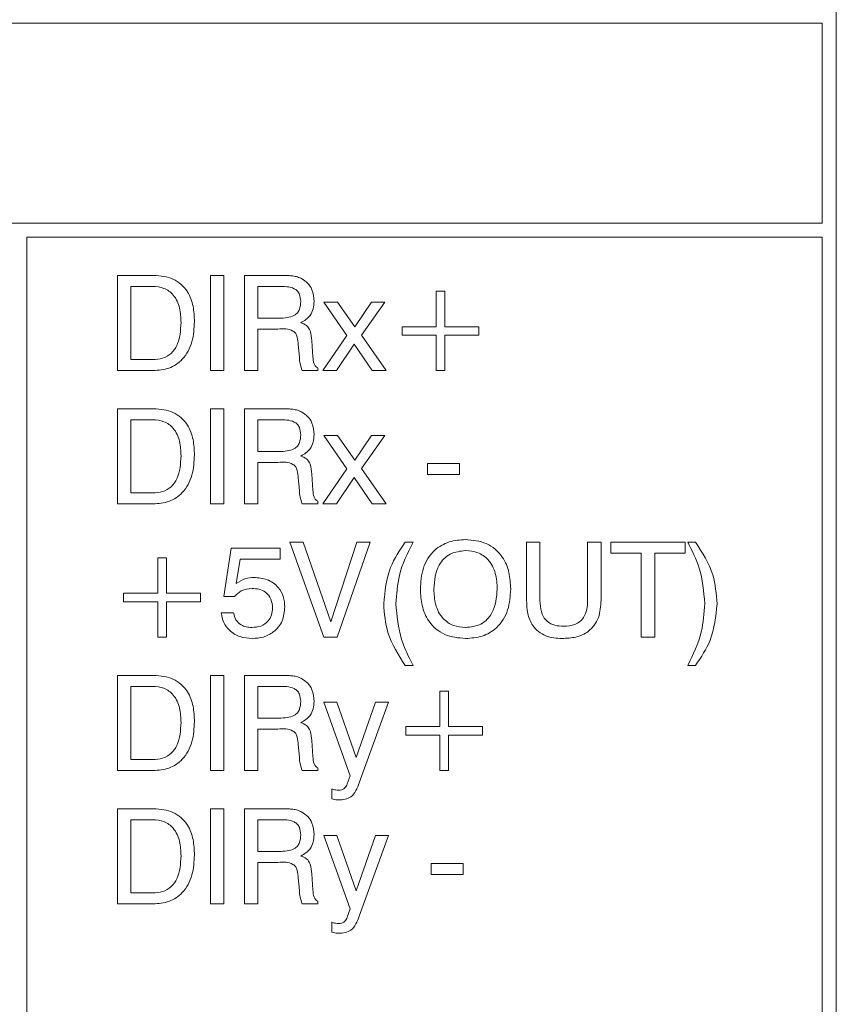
# Model space of a CAD drawing. Header units: millimetres. Extents: x 22 to 278, y 61 to 167.
# Tile 17 of 148: x 79.98 to 88.56, y 121.61 to 131.95. Entities that reach past the tile are written whole.
import ezdxf

# ---------------------------------------------------------------- set-up
doc = ezdxf.new("R2010")
doc.units = ezdxf.units.MM
doc.layers.get('0').update_dxf_attribs({"lineweight": 15})

msp = doc.modelspace()

# ---------------------------------------------------------------- linework, layer by layer
for p, q in [((88.5564, 94.1611), (88.5564, 132.0611)), ((88.4064, 131.9111), (65.5564, 131.9111)), ((88.4064, 129.8111), (88.4064, 131.9111)), ((65.5564, 129.8111), (88.4064, 129.8111)), ((88.4064, 129.6611), (80.0564, 129.6611)), ((80.0564, 129.6611), (80.0564, 94.3111)), ((88.4064, 94.3111), (88.4064, 129.6611)), ((81.0089, 129.2611), (81.3899, 129.2611)), ((81.0089, 128.2611), (81.0089, 129.2611)), ((81.9833, 129.2611), (82.1243, 129.2611)), ((81.9833, 128.2611), (81.9833, 129.2611)), ((82.1243, 129.2611), (82.1243, 128.2611)), ((82.3423, 129.2611), (82.7253, 129.2611)), ((82.3423, 128.2611), (82.3423, 129.2611)), ((81.3785, 129.1457), (81.1499, 129.1457)), ((81.1499, 129.1457), (81.1499, 128.3765)), ((82.7038, 129.1457), (82.4819, 129.1457)), ((82.4819, 129.1457), (82.4819, 128.8124)), ((84.3551, 128.7226), (84.3551, 129.0944)), ((84.3551, 129.0944), (84.4448, 129.0944)), ((84.4448, 129.0944), (84.4448, 128.7226)), ((83.1756, 128.979), (83.3194, 128.979)), ((83.4178, 128.6305), (83.1756, 128.979)), ((83.3194, 128.979), (83.4989, 128.721)), ((83.4989, 128.721), (83.6748, 128.979)), ((83.8166, 128.979), (83.571, 128.6319)), ((83.6748, 128.979), (83.8166, 128.979)), ((82.4819, 128.8124), (82.7038, 128.8124)), ((82.4833, 128.697), (82.4833, 128.2611)), ((82.6936, 128.697), (82.4833, 128.697)), ((83.1628, 128.2611), (83.4178, 128.6305)), ((83.571, 128.6319), (83.8294, 128.2611)), ((83.9961, 128.7226), (84.3551, 128.7226)), ((83.9961, 128.6329), (83.9961, 128.7226)), ((84.3551, 128.6329), (83.9961, 128.6329)), ((84.3551, 128.2611), (84.3551, 128.6329)), ((84.4448, 128.7226), (84.8038, 128.7226)), ((84.4448, 128.6329), (84.4448, 128.2611)), ((84.8038, 128.6329), (84.4448, 128.6329)), ((84.8038, 128.7226), (84.8038, 128.6329)), ((82.9182, 128.4013), (82.9064, 128.5339)), ((83.0474, 128.5754), (83.0598, 128.4075)), ((83.4927, 128.5385), (83.3068, 128.2611)), ((83.6828, 128.2611), (83.4927, 128.5385)), ((81.1499, 128.3765), (81.3785, 128.3765)), ((82.9182, 128.3971), (82.9182, 128.4013)), ((81.3845, 128.2611), (81.0089, 128.2611)), ((82.1243, 128.2611), (81.9833, 128.2611)), ((82.4833, 128.2611), (82.3423, 128.2611)), ((83.1115, 128.2611), (82.9488, 128.2611)), ((83.1115, 128.2893), (83.1115, 128.2611)), ((83.3068, 128.2611), (83.1628, 128.2611)), ((83.8294, 128.2611), (83.6828, 128.2611)), ((84.4448, 128.2611), (84.3551, 128.2611)), ((81.0089, 127.8611), (81.3899, 127.8611)), ((81.0089, 126.8611), (81.0089, 127.8611)), ((81.9833, 127.8611), (82.1243, 127.8611)), ((81.9833, 126.8611), (81.9833, 127.8611)), ((82.1243, 127.8611), (82.1243, 126.8611)), ((82.3423, 127.8611), (82.7253, 127.8611)), ((82.3423, 126.8611), (82.3423, 127.8611)), ((81.1499, 127.7457), (81.1499, 126.9765)), ((81.3785, 127.7457), (81.1499, 127.7457)), ((82.7038, 127.7457), (82.4819, 127.7457)), ((82.4819, 127.7457), (82.4819, 127.4124)), ((83.1756, 127.579), (83.3194, 127.579)), ((83.4178, 127.2305), (83.1756, 127.579)), ((83.3194, 127.579), (83.4989, 127.321)), ((83.4989, 127.321), (83.6748, 127.579)), ((83.8166, 127.579), (83.571, 127.2319)), ((83.6748, 127.579), (83.8166, 127.579)), ((82.4819, 127.4124), (82.7038, 127.4124)), ((82.4833, 127.297), (82.4833, 126.8611)), ((82.6936, 127.297), (82.4833, 127.297)), ((84.2653, 127.2842), (84.5987, 127.2842)), ((84.2653, 127.1688), (84.2653, 127.2842)), ((84.5987, 127.2842), (84.5987, 127.1688)), ((83.0474, 127.1754), (83.0598, 127.0075)), ((83.1628, 126.8611), (83.4178, 127.2305)), ((83.571, 127.2319), (83.8294, 126.8611)), ((82.9182, 127.0013), (82.9064, 127.1339)), ((83.4927, 127.1385), (83.3068, 126.8611)), ((83.6828, 126.8611), (83.4927, 127.1385)), ((84.5987, 127.1688), (84.2653, 127.1688)), ((81.1499, 126.9765), (81.3785, 126.9765)), ((82.9182, 126.9971), (82.9182, 127.0013)), ((83.1115, 126.8893), (83.1115, 126.8611)), ((81.3845, 126.8611), (81.0089, 126.8611)), ((82.1243, 126.8611), (81.9833, 126.8611)), ((82.4833, 126.8611), (82.3423, 126.8611)), ((83.1115, 126.8611), (82.9488, 126.8611)), ((83.3068, 126.8611), (83.1628, 126.8611)), ((83.8294, 126.8611), (83.6828, 126.8611)), ((82.8166, 126.4611), (82.9584, 126.4611)), ((83.1756, 125.4611), (82.8166, 126.4611)), ((82.9584, 126.4611), (83.2477, 125.6239)), ((83.2477, 125.6239), (83.5231, 126.4611)), ((83.6628, 126.4611), (83.3166, 125.4611)), ((83.5231, 126.4611), (83.6628, 126.4611)), ((84.0292, 126.4611), (84.1115, 126.4611)), ((85.3038, 126.4611), (85.4448, 126.4611)), ((85.3038, 125.8491), (85.3038, 126.4611)), ((85.4448, 126.4611), (85.4448, 125.8477)), ((85.9448, 125.8477), (85.9448, 126.4611)), ((85.9448, 126.4611), (86.0858, 126.4611)), ((86.0858, 126.4611), (86.0858, 125.8491)), ((86.1884, 126.4611), (86.9705, 126.4611)), ((86.1884, 126.3457), (86.1884, 126.4611)), ((86.9705, 126.4611), (86.9705, 126.3457)), ((86.9961, 126.4611), (87.0788, 126.4611)), ((82.1243, 125.889), (82.2026, 126.397)), ((82.2026, 126.397), (82.7155, 126.397)), ((82.7155, 126.397), (82.7155, 126.2816)), ((81.432, 125.9226), (81.432, 126.2944)), ((81.432, 126.2944), (81.5217, 126.2944)), ((81.5217, 126.2944), (81.5217, 125.9226)), ((82.295, 126.2816), (82.2561, 126.0246)), ((82.7155, 126.2816), (82.295, 126.2816)), ((86.5089, 126.3457), (86.1884, 126.3457)), ((86.5089, 125.4611), (86.5089, 126.3457)), ((86.6499, 126.3457), (86.6499, 125.4611)), ((86.9705, 126.3457), (86.6499, 126.3457)), ((81.073, 125.9226), (81.432, 125.9226)), ((81.073, 125.8329), (81.073, 125.9226)), ((81.432, 125.8329), (81.073, 125.8329)), ((81.432, 125.4611), (81.432, 125.8329)), ((81.5217, 125.9226), (81.8807, 125.9226)), ((81.5217, 125.8329), (81.5217, 125.4611)), ((81.8807, 125.8329), (81.5217, 125.8329)), ((81.8807, 125.9226), (81.8807, 125.8329)), ((82.2377, 125.889), (82.1243, 125.889)), ((82.0987, 125.7167), (82.2269, 125.7167)), ((81.5217, 125.4611), (81.432, 125.4611)), ((83.3166, 125.4611), (83.1756, 125.4611)), ((86.6499, 125.4611), (86.5089, 125.4611)), ((84.1115, 125.1662), (84.0292, 125.1662)), ((87.0788, 125.1662), (86.9961, 125.1662)), ((81.0089, 125.0611), (81.3899, 125.0611)), ((81.0089, 124.0611), (81.0089, 125.0611)), ((81.9833, 125.0611), (82.1243, 125.0611)), ((81.9833, 124.0611), (81.9833, 125.0611)), ((82.1243, 125.0611), (82.1243, 124.0611)), ((82.3423, 124.0611), (82.3423, 125.0611)), ((82.3423, 125.0611), (82.7253, 125.0611)), ((81.3785, 124.9457), (81.1499, 124.9457)), ((81.1499, 124.9457), (81.1499, 124.1765)), ((82.7038, 124.9457), (82.4819, 124.9457)), ((82.4819, 124.9457), (82.4819, 124.6124)), ((84.3935, 124.5226), (84.3935, 124.8944)), ((84.3935, 124.8944), (84.4833, 124.8944)), ((84.4833, 124.8944), (84.4833, 124.5226)), ((83.1756, 124.779), (83.3128, 124.779)), ((83.4526, 124.0078), (83.1756, 124.779)), ((83.3128, 124.779), (83.5153, 124.1985)), ((83.5153, 124.1985), (83.7179, 124.779)), ((83.8551, 124.779), (83.5474, 123.9313)), ((83.7179, 124.779), (83.8551, 124.779)), ((82.4819, 124.6124), (82.7038, 124.6124)), ((82.4833, 124.497), (82.4833, 124.0611)), ((82.6936, 124.497), (82.4833, 124.497)), ((84.0346, 124.5226), (84.3935, 124.5226)), ((84.0346, 124.4329), (84.0346, 124.5226)), ((84.4833, 124.5226), (84.8423, 124.5226)), ((84.8423, 124.5226), (84.8423, 124.4329)), ((84.3935, 124.4329), (84.0346, 124.4329)), ((84.3935, 124.0611), (84.3935, 124.4329)), ((84.4833, 124.4329), (84.4833, 124.0611)), ((84.8423, 124.4329), (84.4833, 124.4329)), ((82.9182, 124.2013), (82.9064, 124.3339)), ((83.0474, 124.3754), (83.0598, 124.2075)), ((81.1499, 124.1765), (81.3785, 124.1765)), ((82.9182, 124.1971), (82.9182, 124.2013)), ((83.1115, 124.0893), (83.1115, 124.0611)), ((81.3845, 124.0611), (81.0089, 124.0611)), ((82.1243, 124.0611), (81.9833, 124.0611)), ((82.4833, 124.0611), (82.3423, 124.0611)), ((83.1115, 124.0611), (82.9488, 124.0611)), ((83.4206, 123.9213), (83.4526, 124.0078)), ((84.4833, 124.0611), (84.3935, 124.0611)), ((83.2581, 123.7634), (83.2581, 123.8678)), ((81.0089, 123.6611), (81.3899, 123.6611)), ((81.0089, 122.6611), (81.0089, 123.6611)), ((81.9833, 123.6611), (82.1243, 123.6611)), ((81.9833, 122.6611), (81.9833, 123.6611)), ((82.1243, 123.6611), (82.1243, 122.6611)), ((82.3423, 123.6611), (82.7253, 123.6611)), ((82.3423, 122.6611), (82.3423, 123.6611)), ((81.3785, 123.5457), (81.1499, 123.5457)), ((81.1499, 123.5457), (81.1499, 122.7765)), ((82.4819, 123.5457), (82.4819, 123.2124)), ((82.7038, 123.5457), (82.4819, 123.5457)), ((83.1756, 123.379), (83.3128, 123.379)), ((83.4526, 122.6078), (83.1756, 123.379)), ((83.3128, 123.379), (83.5153, 122.7985)), ((83.5153, 122.7985), (83.7179, 123.379)), ((83.8551, 123.379), (83.5474, 122.5313)), ((83.7179, 123.379), (83.8551, 123.379)), ((82.4819, 123.2124), (82.7038, 123.2124)), ((82.4833, 123.097), (82.4833, 122.6611)), ((82.6936, 123.097), (82.4833, 123.097)), ((84.3038, 123.0842), (84.6371, 123.0842)), ((84.3038, 122.9688), (84.3038, 123.0842)), ((84.6371, 123.0842), (84.6371, 122.9688)), ((83.0474, 122.9754), (83.0598, 122.8075)), ((84.6371, 122.9688), (84.3038, 122.9688)), ((82.9182, 122.8013), (82.9064, 122.9339)), ((81.1499, 122.7765), (81.3785, 122.7765)), ((82.9182, 122.7971), (82.9182, 122.8013)), ((81.3845, 122.6611), (81.0089, 122.6611)), ((82.1243, 122.6611), (81.9833, 122.6611)), ((82.4833, 122.6611), (82.3423, 122.6611)), ((83.1115, 122.6611), (82.9488, 122.6611)), ((83.1115, 122.6893), (83.1115, 122.6611)), ((83.4206, 122.5213), (83.4526, 122.6078)), ((83.2581, 122.3634), (83.2581, 122.4678))]:
    msp.add_line(p, q)
for points, knots in [([(81.3899, 129.2611), (81.4595, 129.2555), (81.5982, 129.2443), (81.7488, 129.1061), (81.8093, 128.9377), (81.8142, 128.8298), (81.8166, 128.7757)], [0, 0, 0, 0, 0.28004668, 0.55811516, 0.77871959, 1, 1, 1, 1]), ([(82.7253, 129.2611), (82.7506, 129.2609), (82.7924, 129.2605), (82.8504, 129.2561), (82.8991, 129.2466), (82.929, 129.233), (82.944, 129.2262)], [0, 0, 0, 0, 0.3402006, 0.5602986, 0.7801667, 1, 1, 1, 1]), ([(81.6756, 128.7655), (81.6733, 128.8167), (81.6687, 128.9187), (81.61, 129.0536), (81.4999, 129.1361), (81.419, 129.1425), (81.3785, 129.1457)], [0, 0, 0, 0, 0.2811769, 0.5605901, 0.7797941, 1, 1, 1, 1]), ([(82.932, 128.986), (82.9302, 129.0133), (82.9275, 129.0542), (82.8979, 129.1009), (82.8286, 129.1453), (82.7593, 129.1455), (82.7038, 129.1457)], [0, 0, 0, 0, 0.2499136, 0.3751179, 0.5002848, 1, 1, 1, 1]), ([(82.944, 129.2262), (82.9663, 129.2115), (83.0108, 129.1819), (83.0629, 129.0988), (83.0692, 129.0302), (83.073, 128.9882)], [0, 0, 0, 0, 0.280382, 0.560589, 1, 1, 1, 1]), ([(82.7038, 128.8124), (82.7613, 128.8134), (82.8332, 128.8148), (82.8995, 128.8672), (82.9277, 128.9161), (82.9303, 128.9581), (82.932, 128.986)], [0, 0, 0, 0, 0.4986779, 0.6240625, 0.7495587, 1, 1, 1, 1]), ([(83.073, 128.9882), (83.0714, 128.9621), (83.0682, 128.9099), (83.0281, 128.8218), (82.97, 128.7856), (82.9346, 128.7635)], [0, 0, 0, 0, 0.2811417, 0.5617649, 1, 1, 1, 1]), ([(81.3785, 128.3765), (81.4133, 128.3788), (81.4828, 128.3833), (81.5764, 128.4367), (81.6644, 128.5638), (81.671, 128.6823), (81.6756, 128.7655)], [0, 0, 0, 0, 0.1872317, 0.3737734, 0.560603, 1, 1, 1, 1]), ([(81.8166, 128.7757), (81.8128, 128.7044), (81.8052, 128.5623), (81.7101, 128.3804), (81.5529, 128.2739), (81.4407, 128.2654), (81.3845, 128.2611)], [0, 0, 0, 0, 0.28093574, 0.56014783, 0.77966308, 1, 1, 1, 1]), ([(82.9346, 128.7635), (82.956, 128.7557), (82.9987, 128.7403), (83.0411, 128.6675), (83.045, 128.6104), (83.0474, 128.5754)], [0, 0, 0, 0, 0.2800074, 0.5582758, 1, 1, 1, 1]), ([(82.9064, 128.5339), (82.9038, 128.5603), (82.8999, 128.5998), (82.8826, 128.6512), (82.8199, 128.7051), (82.7498, 128.7006), (82.6936, 128.697)], [0, 0, 0, 0, 0.2510367, 0.3764297, 0.5003325, 1, 1, 1, 1]), ([(82.9488, 128.2611), (82.9397, 128.2857), (82.9235, 128.3297), (82.9198, 128.3765), (82.9182, 128.3971)], [0, 0, 0, 0, 0.5584111, 1, 1, 1, 1]), ([(83.0598, 128.4075), (83.062, 128.3822), (83.065, 128.347), (83.0859, 128.3054), (83.103, 128.2947), (83.1115, 128.2893)], [0, 0, 0, 0, 0.5606769, 0.7806542, 1, 1, 1, 1]), ([(81.3899, 127.8611), (81.4595, 127.8555), (81.5982, 127.8443), (81.7488, 127.7061), (81.8093, 127.5377), (81.8142, 127.4298), (81.8166, 127.3757)], [0, 0, 0, 0, 0.2800467, 0.5581152, 0.7787196, 1, 1, 1, 1]), ([(82.7253, 127.8611), (82.7506, 127.8609), (82.7924, 127.8605), (82.8504, 127.8561), (82.8991, 127.8466), (82.929, 127.833), (82.944, 127.8262)], [0, 0, 0, 0, 0.3402006, 0.5602986, 0.7801667, 1, 1, 1, 1]), ([(82.944, 127.8262), (82.9663, 127.8115), (83.0108, 127.7819), (83.0629, 127.6988), (83.0692, 127.6302), (83.073, 127.5882)], [0, 0, 0, 0, 0.280382, 0.560589, 1, 1, 1, 1]), ([(81.6756, 127.3655), (81.6733, 127.4167), (81.6687, 127.5187), (81.61, 127.6536), (81.4999, 127.7361), (81.419, 127.7425), (81.3785, 127.7457)], [0, 0, 0, 0, 0.2811769, 0.5605901, 0.7797941, 1, 1, 1, 1]), ([(82.932, 127.586), (82.9302, 127.6133), (82.9275, 127.6542), (82.8979, 127.7009), (82.8286, 127.7453), (82.7593, 127.7455), (82.7038, 127.7457)], [0, 0, 0, 0, 0.2499136, 0.3751179, 0.5002848, 1, 1, 1, 1]), ([(83.073, 127.5882), (83.0714, 127.5621), (83.0682, 127.5099), (83.0281, 127.4218), (82.97, 127.3856), (82.9346, 127.3635)], [0, 0, 0, 0, 0.28114168, 0.56176492, 1, 1, 1, 1]), ([(82.7038, 127.4124), (82.7613, 127.4134), (82.8332, 127.4148), (82.8995, 127.4672), (82.9277, 127.5161), (82.9303, 127.5581), (82.932, 127.586)], [0, 0, 0, 0, 0.4986779, 0.6240625, 0.7495587, 1, 1, 1, 1]), ([(81.3785, 126.9765), (81.4133, 126.9788), (81.4828, 126.9833), (81.5764, 127.0367), (81.6644, 127.1638), (81.671, 127.2823), (81.6756, 127.3655)], [0, 0, 0, 0, 0.1872317, 0.3737734, 0.560603, 1, 1, 1, 1]), ([(81.8166, 127.3757), (81.8128, 127.3044), (81.8052, 127.1623), (81.7101, 126.9804), (81.5529, 126.8739), (81.4407, 126.8654), (81.3845, 126.8611)], [0, 0, 0, 0, 0.2809357, 0.5601478, 0.7796631, 1, 1, 1, 1]), ([(82.9064, 127.1339), (82.9038, 127.1603), (82.8999, 127.1998), (82.8826, 127.2512), (82.8199, 127.3051), (82.7498, 127.3006), (82.6936, 127.297)], [0, 0, 0, 0, 0.2510367, 0.3764297, 0.5003325, 1, 1, 1, 1]), ([(82.9346, 127.3635), (82.956, 127.3557), (82.9987, 127.3403), (83.0411, 127.2675), (83.045, 127.2104), (83.0474, 127.1754)], [0, 0, 0, 0, 0.2800074, 0.5582758, 1, 1, 1, 1]), ([(82.9488, 126.8611), (82.9397, 126.8857), (82.9235, 126.9297), (82.9198, 126.9765), (82.9182, 126.9971)], [0, 0, 0, 0, 0.5584111, 1, 1, 1, 1]), ([(83.0598, 127.0075), (83.062, 126.9822), (83.065, 126.947), (83.0859, 126.9054), (83.103, 126.8947), (83.1115, 126.8893)], [0, 0, 0, 0, 0.5606769, 0.7806542, 1, 1, 1, 1]), ([(83.8038, 125.8132), (83.8168, 125.9447), (83.8402, 126.1798), (83.9713, 126.375), (84.0292, 126.4611)], [0, 0, 0, 0, 0.5591203, 1, 1, 1, 1]), ([(84.1115, 126.4611), (84.0551, 126.3461), (83.9543, 126.1408), (83.9388, 125.9134), (83.932, 125.8132)], [0, 0, 0, 0, 0.5599397, 1, 1, 1, 1]), ([(84.1884, 125.9675), (84.1932, 126.0423), (84.2027, 126.1914), (84.3168, 126.3758), (84.4876, 126.4748), (84.605, 126.4827), (84.6638, 126.4867)], [0, 0, 0, 0, 0.2806564, 0.559563, 0.7794045, 1, 1, 1, 1]), ([(84.6638, 126.4867), (84.7389, 126.4802), (84.8887, 126.4671), (85.054, 126.3223), (85.1282, 126.143), (85.1341, 126.0261), (85.1371, 125.9675)], [0, 0, 0, 0, 0.2799495, 0.5584674, 0.7789101, 1, 1, 1, 1]), ([(87.1756, 125.8132), (87.1642, 125.9405), (87.144, 126.1681), (87.0413, 126.3715), (86.9961, 126.4611)], [0, 0, 0, 0, 0.559388, 1, 1, 1, 1]), ([(87.0788, 126.4611), (87.1505, 126.3498), (87.2785, 126.1511), (87.296, 125.9165), (87.3038, 125.8132)], [0, 0, 0, 0, 0.5597383, 1, 1, 1, 1]), ([(84.6638, 126.3713), (84.6078, 126.3653), (84.4961, 126.3534), (84.3487, 126.1999), (84.3367, 126.0557), (84.3294, 125.9675)], [0, 0, 0, 0, 0.2803874, 0.5599415, 1, 1, 1, 1]), ([(84.9961, 125.9675), (84.9931, 126.0229), (84.9871, 126.1333), (84.9153, 126.2754), (84.7947, 126.3607), (84.7075, 126.3678), (84.6638, 126.3713)], [0, 0, 0, 0, 0.28094005, 0.56028602, 0.77978405, 1, 1, 1, 1]), ([(82.2561, 126.0246), (82.2874, 126.0459), (82.3435, 126.0839), (82.4107, 126.0876), (82.4404, 126.0893)], [0, 0, 0, 0, 0.5587675, 1, 1, 1, 1]), ([(82.4404, 126.0893), (82.488, 126.0856), (82.5829, 126.0781), (82.6951, 125.9987), (82.7573, 125.8908), (82.7627, 125.8163), (82.7653, 125.779)], [0, 0, 0, 0, 0.2803281, 0.559443, 0.7794421, 1, 1, 1, 1]), ([(82.4218, 125.9739), (82.3819, 125.9694), (82.3105, 125.9614), (82.26, 125.9111), (82.2377, 125.889)], [0, 0, 0, 0, 0.5591829, 1, 1, 1, 1]), ([(82.6371, 125.7684), (82.6344, 125.8001), (82.6289, 125.8633), (82.5707, 125.9349), (82.496, 125.9695), (82.4465, 125.9724), (82.4218, 125.9739)], [0, 0, 0, 0, 0.2800468, 0.5588924, 0.7791575, 1, 1, 1, 1]), ([(84.6638, 125.4483), (84.5886, 125.4548), (84.4385, 125.468), (84.2725, 125.6123), (84.1978, 125.7917), (84.1915, 125.9088), (84.1884, 125.9675)], [0, 0, 0, 0, 0.27997466, 0.55853676, 0.77893966, 1, 1, 1, 1]), ([(84.3294, 125.9675), (84.3325, 125.912), (84.3386, 125.8013), (84.4115, 125.6593), (84.5325, 125.5741), (84.62, 125.5671), (84.6638, 125.5636)], [0, 0, 0, 0, 0.2809153, 0.5602205, 0.7797539, 1, 1, 1, 1]), ([(85.1371, 125.9675), (85.1324, 125.8928), (85.1231, 125.744), (85.0097, 125.5597), (84.8395, 125.4604), (84.7224, 125.4523), (84.6638, 125.4483)], [0, 0, 0, 0, 0.2806789, 0.5596353, 0.7794046, 1, 1, 1, 1]), ([(84.6638, 125.5636), (84.7195, 125.5697), (84.831, 125.5819), (84.9769, 125.7359), (84.9888, 125.8796), (84.9961, 125.9675)], [0, 0, 0, 0, 0.280273, 0.5599391, 1, 1, 1, 1]), ([(85.6782, 125.4483), (85.619, 125.4519), (85.5011, 125.4591), (85.3635, 125.5666), (85.3101, 125.7109), (85.3059, 125.803), (85.3038, 125.8491)], [0, 0, 0, 0, 0.2805654, 0.558332, 0.7787362, 1, 1, 1, 1]), ([(85.4448, 125.8477), (85.4466, 125.8081), (85.45, 125.7293), (85.5054, 125.6263), (85.601, 125.5813), (85.6631, 125.5781), (85.6942, 125.5765)], [0, 0, 0, 0, 0.2811563, 0.5592891, 0.7790219, 1, 1, 1, 1]), ([(86.0858, 125.8491), (86.0822, 125.7876), (86.0749, 125.6652), (85.9699, 125.5184), (85.822, 125.4554), (85.7262, 125.4506), (85.6782, 125.4483)], [0, 0, 0, 0, 0.2806297, 0.5587355, 0.7789096, 1, 1, 1, 1]), ([(85.6942, 125.5765), (85.7342, 125.5788), (85.8137, 125.5835), (85.9061, 125.6568), (85.9406, 125.7546), (85.9434, 125.8166), (85.9448, 125.8477)], [0, 0, 0, 0, 0.2805967, 0.5581829, 0.7786934, 1, 1, 1, 1]), ([(82.4204, 125.5636), (82.4519, 125.5661), (82.5149, 125.571), (82.5892, 125.6233), (82.6317, 125.6942), (82.6353, 125.7436), (82.6371, 125.7684)], [0, 0, 0, 0, 0.28028037, 0.55952786, 0.77947268, 1, 1, 1, 1]), ([(82.7653, 125.779), (82.7605, 125.7287), (82.751, 125.6282), (82.6582, 125.5154), (82.5417, 125.456), (82.463, 125.4508), (82.4236, 125.4483)], [0, 0, 0, 0, 0.2798531, 0.5589856, 0.7792398, 1, 1, 1, 1]), ([(84.0292, 125.1662), (83.9575, 125.2773), (83.8295, 125.4757), (83.8117, 125.7101), (83.8038, 125.8132)], [0, 0, 0, 0, 0.5597464, 1, 1, 1, 1]), ([(83.932, 125.8132), (83.9432, 125.6861), (83.9633, 125.4587), (84.0662, 125.2557), (84.1115, 125.1662)], [0, 0, 0, 0, 0.5593896, 1, 1, 1, 1]), ([(86.9961, 125.1662), (87.0523, 125.2811), (87.1526, 125.4862), (87.1686, 125.7133), (87.1756, 125.8132)], [0, 0, 0, 0, 0.5599696, 1, 1, 1, 1]), ([(87.3038, 125.8132), (87.2907, 125.682), (87.2672, 125.4473), (87.1365, 125.2522), (87.0788, 125.1662)], [0, 0, 0, 0, 0.5591166, 1, 1, 1, 1]), ([(82.4236, 125.4483), (82.3798, 125.4514), (82.2924, 125.4578), (82.1855, 125.5229), (82.1165, 125.6148), (82.1046, 125.6827), (82.0987, 125.7167)], [0, 0, 0, 0, 0.28033783, 0.55978396, 0.7797246, 1, 1, 1, 1]), ([(82.2269, 125.7167), (82.2333, 125.6919), (82.2462, 125.6425), (82.2996, 125.5918), (82.3606, 125.5671), (82.4005, 125.5648), (82.4204, 125.5636)], [0, 0, 0, 0, 0.2796828, 0.5589423, 0.7792775, 1, 1, 1, 1]), ([(81.3899, 125.0611), (81.4595, 125.0555), (81.5982, 125.0443), (81.7488, 124.9061), (81.8093, 124.7377), (81.8142, 124.6298), (81.8166, 124.5757)], [0, 0, 0, 0, 0.2800467, 0.5581152, 0.7787196, 1, 1, 1, 1]), ([(82.7253, 125.0611), (82.7506, 125.0609), (82.7924, 125.0605), (82.8504, 125.0561), (82.8991, 125.0466), (82.929, 125.033), (82.944, 125.0262)], [0, 0, 0, 0, 0.3402006, 0.5602986, 0.7801667, 1, 1, 1, 1]), ([(82.944, 125.0262), (82.9663, 125.0115), (83.0108, 124.9819), (83.0629, 124.8988), (83.0692, 124.8302), (83.073, 124.7882)], [0, 0, 0, 0, 0.280382, 0.560589, 1, 1, 1, 1]), ([(81.6756, 124.5655), (81.6733, 124.6167), (81.6687, 124.7187), (81.61, 124.8536), (81.4999, 124.9361), (81.419, 124.9425), (81.3785, 124.9457)], [0, 0, 0, 0, 0.2811769, 0.5605901, 0.7797941, 1, 1, 1, 1]), ([(82.932, 124.786), (82.9302, 124.8133), (82.9275, 124.8542), (82.8979, 124.9009), (82.8286, 124.9453), (82.7593, 124.9455), (82.7038, 124.9457)], [0, 0, 0, 0, 0.2499136, 0.3751179, 0.5002848, 1, 1, 1, 1]), ([(82.7038, 124.6124), (82.7613, 124.6134), (82.8332, 124.6148), (82.8995, 124.6672), (82.9277, 124.7161), (82.9303, 124.7581), (82.932, 124.786)], [0, 0, 0, 0, 0.4986779, 0.6240625, 0.7495587, 1, 1, 1, 1]), ([(83.073, 124.7882), (83.0714, 124.7621), (83.0682, 124.7099), (83.0281, 124.6218), (82.97, 124.5856), (82.9346, 124.5635)], [0, 0, 0, 0, 0.2811417, 0.5617649, 1, 1, 1, 1]), ([(81.3785, 124.1765), (81.4133, 124.1788), (81.4828, 124.1833), (81.5764, 124.2367), (81.6644, 124.3638), (81.671, 124.4823), (81.6756, 124.5655)], [0, 0, 0, 0, 0.1872317, 0.3737734, 0.560603, 1, 1, 1, 1]), ([(81.8166, 124.5757), (81.8128, 124.5044), (81.8052, 124.3623), (81.7101, 124.1804), (81.5529, 124.0739), (81.4407, 124.0654), (81.3845, 124.0611)], [0, 0, 0, 0, 0.28093574, 0.56014783, 0.77966308, 1, 1, 1, 1]), ([(82.9064, 124.3339), (82.9038, 124.3603), (82.8999, 124.3998), (82.8826, 124.4512), (82.8199, 124.5051), (82.7498, 124.5006), (82.6936, 124.497)], [0, 0, 0, 0, 0.2510367, 0.3764297, 0.5003325, 1, 1, 1, 1]), ([(82.9346, 124.5635), (82.956, 124.5557), (82.9987, 124.5403), (83.0411, 124.4675), (83.045, 124.4104), (83.0474, 124.3754)], [0, 0, 0, 0, 0.2800074, 0.5582758, 1, 1, 1, 1]), ([(82.9488, 124.0611), (82.9397, 124.0857), (82.9235, 124.1297), (82.9198, 124.1765), (82.9182, 124.1971)], [0, 0, 0, 0, 0.5584111, 1, 1, 1, 1]), ([(83.0598, 124.2075), (83.062, 124.1822), (83.065, 124.147), (83.0859, 124.1054), (83.103, 124.0947), (83.1115, 124.0893)], [0, 0, 0, 0, 0.5606769, 0.7806542, 1, 1, 1, 1]), ([(83.2581, 123.8678), (83.2713, 123.8641), (83.2948, 123.8574), (83.3191, 123.8564), (83.3298, 123.8559)], [0, 0, 0, 0, 0.5599203, 1, 1, 1, 1]), ([(83.3298, 123.8559), (83.3412, 123.8565), (83.3637, 123.8577), (83.4012, 123.8775), (83.4132, 123.9047), (83.4206, 123.9213)], [0, 0, 0, 0, 0.28128353, 0.56131622, 1, 1, 1, 1]), ([(83.5474, 123.9313), (83.5256, 123.8754), (83.4953, 123.7976), (83.3981, 123.7558), (83.3534, 123.7542), (83.331, 123.7534)], [0, 0, 0, 0, 0.5585432, 0.7786537, 1, 1, 1, 1]), ([(83.331, 123.7534), (83.3173, 123.754), (83.2926, 123.7551), (83.2687, 123.7609), (83.2581, 123.7634)], [0, 0, 0, 0, 0.559816, 1, 1, 1, 1]), ([(81.3899, 123.6611), (81.4595, 123.6555), (81.5982, 123.6443), (81.7488, 123.5061), (81.8093, 123.3377), (81.8142, 123.2298), (81.8166, 123.1757)], [0, 0, 0, 0, 0.2800467, 0.5581152, 0.7787196, 1, 1, 1, 1]), ([(82.7253, 123.6611), (82.7506, 123.6609), (82.7924, 123.6605), (82.8504, 123.6561), (82.8991, 123.6466), (82.929, 123.633), (82.944, 123.6262)], [0, 0, 0, 0, 0.3402006, 0.5602986, 0.7801667, 1, 1, 1, 1]), ([(82.944, 123.6262), (82.9663, 123.6115), (83.0108, 123.5819), (83.0629, 123.4988), (83.0692, 123.4302), (83.073, 123.3882)], [0, 0, 0, 0, 0.280382, 0.560589, 1, 1, 1, 1]), ([(81.6756, 123.1655), (81.6733, 123.2167), (81.6687, 123.3187), (81.61, 123.4536), (81.4999, 123.5361), (81.419, 123.5425), (81.3785, 123.5457)], [0, 0, 0, 0, 0.2811769, 0.5605901, 0.7797941, 1, 1, 1, 1]), ([(82.932, 123.386), (82.9302, 123.4133), (82.9275, 123.4542), (82.8979, 123.5009), (82.8286, 123.5453), (82.7593, 123.5455), (82.7038, 123.5457)], [0, 0, 0, 0, 0.2499136, 0.3751179, 0.5002848, 1, 1, 1, 1]), ([(82.7038, 123.2124), (82.7613, 123.2134), (82.8332, 123.2148), (82.8995, 123.2672), (82.9277, 123.3161), (82.9303, 123.3581), (82.932, 123.386)], [0, 0, 0, 0, 0.4986779, 0.6240625, 0.7495587, 1, 1, 1, 1]), ([(83.073, 123.3882), (83.0714, 123.3621), (83.0682, 123.3099), (83.0281, 123.2218), (82.97, 123.1856), (82.9346, 123.1635)], [0, 0, 0, 0, 0.2811417, 0.5617649, 1, 1, 1, 1]), ([(81.3785, 122.7765), (81.4133, 122.7788), (81.4828, 122.7833), (81.5764, 122.8367), (81.6644, 122.9638), (81.671, 123.0823), (81.6756, 123.1655)], [0, 0, 0, 0, 0.1872317, 0.3737734, 0.560603, 1, 1, 1, 1]), ([(81.8166, 123.1757), (81.8128, 123.1044), (81.8052, 122.9623), (81.7101, 122.7804), (81.5529, 122.6739), (81.4407, 122.6654), (81.3845, 122.6611)], [0, 0, 0, 0, 0.28093574, 0.56014783, 0.77966308, 1, 1, 1, 1]), ([(82.9346, 123.1635), (82.956, 123.1557), (82.9987, 123.1403), (83.0411, 123.0675), (83.045, 123.0104), (83.0474, 122.9754)], [0, 0, 0, 0, 0.2800074, 0.5582758, 1, 1, 1, 1]), ([(82.9064, 122.9339), (82.9038, 122.9603), (82.8999, 122.9998), (82.8826, 123.0512), (82.8199, 123.1051), (82.7498, 123.1006), (82.6936, 123.097)], [0, 0, 0, 0, 0.25103672, 0.37642968, 0.50033253, 1, 1, 1, 1]), ([(82.9488, 122.6611), (82.9397, 122.6857), (82.9235, 122.7297), (82.9198, 122.7765), (82.9182, 122.7971)], [0, 0, 0, 0, 0.55841113, 1, 1, 1, 1]), ([(83.0598, 122.8075), (83.062, 122.7822), (83.065, 122.747), (83.0859, 122.7054), (83.103, 122.6947), (83.1115, 122.6893)], [0, 0, 0, 0, 0.5606769, 0.7806542, 1, 1, 1, 1]), ([(83.5474, 122.5313), (83.5256, 122.4754), (83.4953, 122.3976), (83.3981, 122.3558), (83.3534, 122.3542), (83.331, 122.3534)], [0, 0, 0, 0, 0.5585432, 0.7786537, 1, 1, 1, 1]), ([(83.2581, 122.4678), (83.2713, 122.4641), (83.2948, 122.4574), (83.3191, 122.4564), (83.3298, 122.4559)], [0, 0, 0, 0, 0.5599203, 1, 1, 1, 1]), ([(83.3298, 122.4559), (83.3412, 122.4565), (83.3637, 122.4577), (83.4012, 122.4775), (83.4132, 122.5047), (83.4206, 122.5213)], [0, 0, 0, 0, 0.2812835, 0.5613162, 1, 1, 1, 1]), ([(83.331, 122.3534), (83.3173, 122.354), (83.2926, 122.3551), (83.2687, 122.3609), (83.2581, 122.3634)], [0, 0, 0, 0, 0.559816, 1, 1, 1, 1])]:
    msp.add_open_spline(points, degree=3, knots=knots)

doc.saveas('drawing.dxf')
